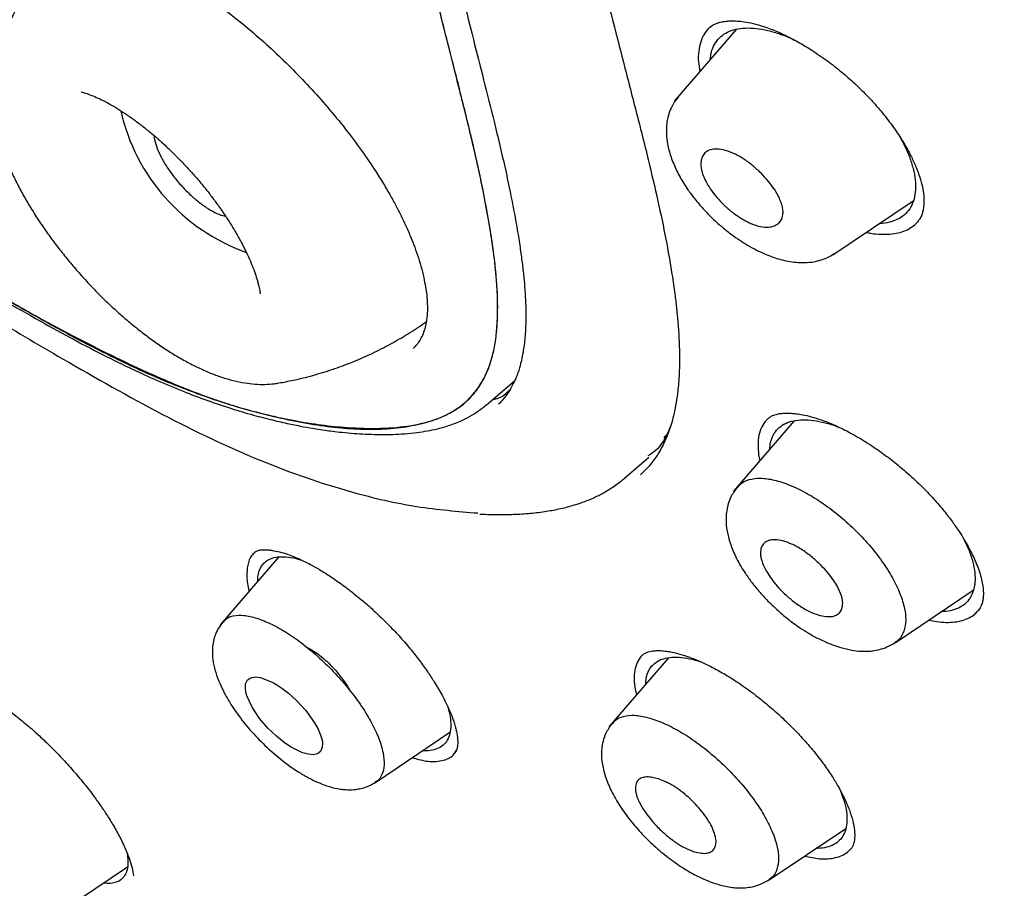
# Model space of a CAD drawing. Header units: millimetres. Extents: x 8 to 1894, y 12 to 2738.
# Tile 22 of 158: x 1404 to 1421, y 678 to 693. Entities that reach past the tile are written whole.
import ezdxf

# ---------------------------------------------------------------- set-up
doc = ezdxf.new("R2010")
doc.units = ezdxf.units.MM

msp = doc.modelspace()

# ---------------------------------------------------------------- linework, layer by layer
at = {"color": 7, "linetype": 'Continuous', "lineweight": 30}
for p, q in [((1416.57, 692.951), (1415.484, 691.692)), ((1416.124, 692.999), (1416.104, 692.985)), ((1405.031, 691.85), (1405.032, 691.849)), ((1418.273, 688.978), (1419.689, 689.93)), ((1408.185, 688.292), (1408.185, 688.292)), ((1412.163, 686.331), (1412.665, 686.759)), ((1412.16, 686.334), (1412.154, 686.328)), ((1417.592, 686.054), (1416.523, 684.815)), ((1415.294, 685.764), (1415.363, 685.828)), ((1414.604, 685.046), (1415.032, 685.418)), ((1414.883, 685.101), (1414.892, 685.109)), ((1408.51, 683.656), (1407.485, 682.467)), ((1419.37, 682.145), (1420.747, 683.07)), ((1415.377, 681.88), (1414.329, 680.665)), ((1410.217, 679.687), (1411.528, 680.568)), ((1418.394, 679.565), (1418.457, 679.401)), ((1417.148, 677.968), (1418.5, 678.876)), ((1404.545, 677.323), (1405.848, 678.199))]:
    msp.add_line(p, q, dxfattribs=at)
at = {"color": 7, "linetype": 'Continuous', "lineweight": 30, "flags": 128}
msp.add_lwpolyline([(1409.255, 680.506), (1409.267, 680.465), (1409.276, 680.427), (1409.281, 680.391), (1409.278, 680.299), (1409.248, 680.231), (1409.193, 680.189), (1409.118, 680.174), (1409.027, 680.182), (1408.959, 680.2), (1408.919, 680.214), (1408.884, 680.228), (1408.72, 680.312), (1408.605, 680.39), (1408.47, 680.498), (1408.322, 680.64), (1408.174, 680.814), (1408.042, 681.011), (1407.949, 681.212), (1407.937, 681.254), (1407.929, 681.293), (1407.923, 681.329), (1407.928, 681.422), (1407.961, 681.49), (1408.018, 681.53), (1408.096, 681.543), (1408.19, 681.531), (1408.407, 681.444), (1408.407, 681.444), (1408.407, 681.444), (1408.407, 681.444), (1408.407, 681.444), (1408.407, 681.444), (1408.407, 681.444), (1408.407, 681.444), (1408.408, 681.444), (1408.408, 681.444), (1408.409, 681.443), (1408.414, 681.441), (1408.428, 681.434), (1408.48, 681.404), (1408.566, 681.347), (1408.683, 681.258), (1408.827, 681.126), (1408.987, 680.951), (1409.142, 680.737), (1409.207, 680.621), (1409.255, 680.506)], dxfattribs=at)
at = {"color": 7, "linetype": 'Continuous', "lineweight": 30}
msp.add_arc((1409.1, 692.281), 3.458, 192.718, 250.408, dxfattribs=at)
for points, knots in [([(1449.656, 655.602), (1449.76, 656.288), (1449.967, 657.654), (1449.976, 659.934), (1449.835, 662.308), (1449.556, 664.767), (1449.136, 667.545), (1448.551, 670.657), (1447.793, 674.102), (1446.85, 678.01), (1445.729, 682.376), (1444.507, 687.175), (1443.22, 692.028), (1441.782, 696.992), (1440.387, 701.25), (1439.109, 704.752), (1438.033, 707.449), (1436.809, 710.223), (1435.393, 713.08), (1433.839, 715.852), (1432.152, 718.505), (1430.372, 720.994), (1428.409, 723.417), (1426.333, 725.725), (1424.204, 727.908), (1421.691, 730.314), (1418.793, 732.893), (1415.521, 735.591), (1412.258, 738.115), (1409.012, 740.481), (1405.792, 742.68), (1402.611, 744.709), (1399.475, 746.589), (1396.377, 748.377), (1393.291, 750.154), (1390.213, 751.859), (1387.16, 753.435), (1384.158, 754.832), (1381.231, 756.03), (1378.389, 757.03), (1375.649, 757.798), (1373.335, 758.231), (1371.435, 758.373), (1369.913, 758.299), (1368.539, 757.982), (1367.376, 757.363), (1366.478, 756.419), (1365.795, 755.133), (1365.344, 753.575), (1365.23, 752.322), (1365.175, 751.726)], [0, 0, 0, 0, 0.019898, 0.0396, 0.059164, 0.078621, 0.098012, 0.12334, 0.14858, 0.173729, 0.207869, 0.241962, 0.27621, 0.310623, 0.345208, 0.362607, 0.380133, 0.397809, 0.41567, 0.433753, 0.448994, 0.464409, 0.479834, 0.495068, 0.510119, 0.525027, 0.547187, 0.569186, 0.591085, 0.612946, 0.634793, 0.656563, 0.678191, 0.699624, 0.721056, 0.742684, 0.764455, 0.786298, 0.808164, 0.830061, 0.852059, 0.874219, 0.889128, 0.904179, 0.91941, 0.93484, 0.950247, 0.965498, 0.983576, 1, 1, 1, 1]), ([(1447.446, 655.562), (1447.532, 656.111), (1447.702, 657.207), (1447.751, 659.014), (1447.689, 660.902), (1447.521, 662.866), (1447.27, 664.884), (1446.891, 667.343), (1446.339, 670.266), (1445.587, 673.668), (1444.71, 677.281), (1443.725, 681.089), (1442.692, 685.068), (1441.629, 689.068), (1440.489, 693.121), (1439.223, 697.25), (1438.026, 700.769), (1436.96, 703.64), (1436.09, 705.827), (1435.132, 708.052), (1434.07, 710.316), (1432.883, 712.618), (1431.663, 714.756), (1430.435, 716.709), (1429.236, 718.464), (1427.941, 720.198), (1426.404, 722.081), (1424.618, 724.079), (1422.599, 726.166), (1420.398, 728.291), (1418.025, 730.44), (1415.49, 732.595), (1412.946, 734.641), (1410.401, 736.586), (1407.653, 738.589), (1404.71, 740.609), (1401.585, 742.611), (1398.489, 744.474), (1395.415, 746.251), (1392.352, 748.012), (1389.31, 749.691), (1386.308, 751.232), (1383.56, 752.501), (1381.069, 753.524), (1378.825, 754.342), (1376.646, 755.02), (1374.546, 755.538), (1372.658, 755.852), (1370.989, 755.961), (1369.543, 755.876), (1368.357, 755.592), (1367.425, 755.135), (1366.721, 754.554), (1366.152, 753.82), (1365.66, 752.859), (1365.282, 751.644), (1365.046, 750.164), (1364.955, 748.565), (1364.982, 746.877), (1365.106, 745.121), (1365.373, 742.711), (1365.858, 739.603), (1366.622, 735.764), (1367.518, 731.852), (1368.499, 727.899), (1369.512, 723.932), (1370.49, 720.172), (1371.477, 716.586), (1372.49, 713.168), (1373.61, 709.691), (1374.708, 706.585), (1375.745, 703.874), (1376.681, 701.576), (1377.705, 699.241), (1378.819, 696.869), (1379.662, 695.257), (1380.084, 694.45)], [0, 0, 0, 0, 0.011709, 0.0234, 0.035079, 0.046745, 0.058401, 0.070053, 0.08835, 0.106637, 0.124908, 0.145647, 0.166375, 0.187119, 0.207887, 0.228673, 0.249479, 0.259892, 0.270315, 0.28075, 0.291198, 0.301658, 0.31213, 0.319994, 0.327864, 0.335737, 0.343609, 0.354092, 0.364563, 0.37502, 0.38755, 0.400066, 0.41258, 0.425091, 0.437599, 0.45323, 0.468841, 0.484431, 0.499999, 0.515569, 0.531166, 0.546782, 0.562408, 0.574915, 0.587424, 0.599934, 0.612454, 0.624987, 0.635443, 0.645912, 0.656393, 0.664263, 0.672136, 0.680006, 0.687871, 0.698343, 0.708803, 0.71925, 0.729685, 0.740108, 0.750521, 0.771326, 0.792113, 0.81288, 0.833624, 0.854353, 0.875091, 0.892532, 0.909986, 0.927451, 0.944927, 0.955919, 0.966921, 0.977933, 0.988958, 1, 1, 1, 1]), ([(1395.484, 745.694), (1395.652, 745.597), (1395.974, 745.411), (1396.437, 745.143), (1396.858, 744.899), (1397.238, 744.678), (1397.575, 744.481), (1397.87, 744.309), (1398.126, 744.159), (1398.357, 744.023), (1398.774, 743.777), (1399.395, 743.409), (1400.438, 742.783), (1401.711, 742.005), (1403.156, 741.093), (1404.552, 740.183), (1405.899, 739.279), (1407.251, 738.346), (1408.538, 737.431), (1409.759, 736.541), (1410.913, 735.68), (1412.068, 734.798), (1413.227, 733.893), (1414.404, 732.953), (1415.339, 732.188), (1416.017, 731.622), (1416.417, 731.285), (1416.805, 730.956), (1417.198, 730.619), (1417.612, 730.261), (1418.042, 729.885), (1418.612, 729.381), (1419.309, 728.755), (1420.121, 728.009), (1420.942, 727.237), (1421.775, 726.437), (1422.625, 725.597), (1423.466, 724.741), (1424.297, 723.869), (1425.115, 722.981), (1425.919, 722.076), (1426.7, 721.163), (1427.453, 720.241), (1428.176, 719.317), (1428.875, 718.383), (1429.426, 717.612), (1429.847, 717.004), (1430.15, 716.557), (1430.454, 716.099), (1430.726, 715.68), (1430.955, 715.319), (1431.137, 715.029), (1431.296, 714.773), (1431.45, 714.52), (1431.616, 714.245), (1431.805, 713.928), (1432.012, 713.574), (1432.227, 713.201), (1432.439, 712.827), (1432.642, 712.463), (1432.888, 712.015), (1433.173, 711.484), (1433.495, 710.866), (1433.887, 710.094), (1434.34, 709.166), (1434.845, 708.086), (1435.379, 706.893), (1435.934, 705.591), (1436.502, 704.183), (1437.036, 702.79), (1437.616, 701.202), (1438.234, 699.422), (1438.881, 697.458), (1439.489, 695.515), (1440.064, 693.589), (1440.609, 691.681), (1441.131, 689.786), (1441.62, 687.955), (1442.083, 686.183), (1442.525, 684.469), (1442.964, 682.757), (1443.404, 681.047), (1443.842, 679.336), (1444.275, 677.615), (1444.666, 676.024), (1445.044, 674.434), (1445.397, 672.886), (1445.748, 671.259), (1446.064, 669.688), (1446.348, 668.146), (1446.599, 666.626), (1446.782, 665.338), (1446.913, 664.271), (1447.004, 663.417), (1447.079, 662.576), (1447.135, 661.748), (1447.172, 660.93), (1447.184, 660.303), (1447.185, 659.855), (1447.182, 659.583), (1447.177, 659.311), (1447.168, 659.038), (1447.156, 658.766), (1447.14, 658.499), (1447.121, 658.246), (1447.104, 658.044), (1447.089, 657.892), (1447.078, 657.783), (1447.066, 657.674), (1447.051, 657.552), (1447.032, 657.404), (1447.008, 657.23), (1446.978, 657.033), (1446.941, 656.813), (1446.895, 656.57), (1446.839, 656.303), (1446.794, 656.121), (1446.77, 656.025)], [0, 0, 0, 0, 0.005154, 0.009884, 0.014188, 0.018068, 0.021524, 0.024504, 0.027077, 0.029334, 0.031588, 0.039811, 0.048252, 0.063358, 0.078464, 0.091951, 0.105439, 0.118927, 0.132415, 0.14386, 0.155305, 0.166749, 0.178191, 0.189738, 0.201737, 0.205994, 0.20995, 0.213671, 0.217566, 0.221703, 0.226037, 0.230466, 0.2388, 0.247039, 0.255014, 0.263756, 0.272498, 0.281237, 0.289975, 0.298713, 0.307464, 0.316237, 0.32481, 0.333365, 0.341914, 0.350496, 0.354416, 0.358464, 0.362644, 0.366854, 0.369823, 0.372441, 0.374709, 0.376792, 0.379291, 0.38217, 0.385428, 0.388911, 0.392313, 0.395628, 0.398857, 0.404568, 0.410206, 0.415845, 0.425918, 0.435995, 0.446078, 0.459579, 0.47308, 0.48658, 0.50007, 0.519674, 0.539285, 0.558898, 0.57851, 0.598123, 0.617736, 0.637348, 0.655326, 0.673305, 0.691284, 0.709263, 0.72724, 0.745383, 0.763841, 0.777968, 0.796396, 0.813876, 0.831037, 0.848197, 0.865355, 0.882512, 0.892578, 0.902642, 0.912706, 0.922768, 0.932828, 0.943038, 0.946501, 0.950013, 0.953564, 0.957143, 0.960751, 0.964386, 0.967903, 0.971034, 0.972689, 0.974209, 0.975607, 0.977268, 0.979374, 0.981924, 0.984738, 0.98795, 0.991563, 0.995578, 1, 1, 1, 1]), ([(1398.359, 712.545), (1398.59, 712.412), (1399.036, 712.155), (1399.686, 711.777), (1400.291, 711.416), (1400.852, 711.07), (1401.364, 710.742), (1401.839, 710.428), (1402.291, 710.12), (1402.736, 709.807), (1403.295, 709.404), (1403.966, 708.9), (1404.751, 708.285), (1405.53, 707.647), (1406.307, 706.981), (1407.036, 706.327), (1407.716, 705.686), (1408.347, 705.059), (1408.918, 704.454), (1409.426, 703.881), (1409.871, 703.347), (1410.298, 702.798), (1410.705, 702.237), (1411.089, 701.666), (1411.449, 701.088), (1411.777, 700.513), (1412.05, 699.994), (1412.272, 699.542), (1412.449, 699.159), (1412.603, 698.807), (1412.738, 698.483), (1412.881, 698.127), (1413.037, 697.717), (1413.21, 697.236), (1413.384, 696.721), (1413.557, 696.179), (1413.723, 695.626), (1413.879, 695.076), (1414.025, 694.538), (1414.19, 693.911), (1414.373, 693.19), (1414.585, 692.363), (1414.806, 691.512), (1415.013, 690.695), (1415.191, 689.938), (1415.332, 689.266), (1415.418, 688.779), (1415.465, 688.462), (1415.487, 688.304), (1415.503, 688.173), (1415.515, 688.069), (1415.525, 687.974), (1415.536, 687.871), (1415.547, 687.74), (1415.558, 687.585), (1415.567, 687.408), (1415.572, 687.219), (1415.571, 687.03), (1415.564, 686.852), (1415.552, 686.688), (1415.534, 686.512), (1415.506, 686.33), (1415.468, 686.149), (1415.413, 685.947), (1415.331, 685.724), (1415.23, 685.53), (1415.139, 685.39), (1415.068, 685.296), (1414.986, 685.2), (1414.923, 685.14), (1414.892, 685.109)], [0, 0, 0, 0, 0.022355, 0.043136, 0.062356, 0.080038, 0.096158, 0.110535, 0.124468, 0.138245, 0.151873, 0.176291, 0.200335, 0.224344, 0.248475, 0.272642, 0.292736, 0.313074, 0.333771, 0.349556, 0.365455, 0.381485, 0.397657, 0.414015, 0.430596, 0.447222, 0.463474, 0.475549, 0.486795, 0.497221, 0.50683, 0.515871, 0.529396, 0.544137, 0.560105, 0.577312, 0.595151, 0.612798, 0.630244, 0.647483, 0.674163, 0.701394, 0.729669, 0.758958, 0.78376, 0.807223, 0.829357, 0.836121, 0.841961, 0.846861, 0.85082, 0.853709, 0.857656, 0.862733, 0.868946, 0.876017, 0.884084, 0.892125, 0.899774, 0.907026, 0.91388, 0.923844, 0.932826, 0.940849, 0.955512, 0.97012, 0.976102, 0.983162, 0.991363, 1, 1, 1, 1]), ([(1398.072, 710.068), (1398.28, 709.948), (1398.684, 709.716), (1399.272, 709.376), (1399.822, 709.052), (1400.333, 708.741), (1400.805, 708.442), (1401.231, 708.164), (1401.61, 707.909), (1401.944, 707.68), (1402.244, 707.468), (1402.524, 707.267), (1402.916, 706.981), (1403.429, 706.594), (1404.067, 706.093), (1404.712, 705.564), (1405.361, 705.01), (1405.972, 704.465), (1406.539, 703.929), (1407.063, 703.404), (1407.532, 702.899), (1407.947, 702.415), (1408.311, 701.958), (1408.66, 701.483), (1409.004, 700.976), (1409.327, 700.448), (1409.619, 699.915), (1409.87, 699.408), (1410.049, 699.012), (1410.171, 698.723), (1410.245, 698.542), (1410.306, 698.39), (1410.353, 698.268), (1410.393, 698.165), (1410.432, 698.061), (1410.487, 697.913), (1410.561, 697.706), (1410.657, 697.433), (1410.76, 697.125), (1410.884, 696.742), (1411.017, 696.306), (1411.192, 695.701), (1411.383, 694.998), (1411.581, 694.221), (1411.763, 693.483), (1411.94, 692.773), (1412.124, 692.052), (1412.281, 691.429), (1412.408, 690.903), (1412.505, 690.48), (1412.592, 690.071), (1412.667, 689.691), (1412.726, 689.351), (1412.772, 689.05), (1412.807, 688.781), (1412.834, 688.533), (1412.852, 688.298), (1412.864, 688.062), (1412.866, 687.814), (1412.854, 687.551), (1412.823, 687.284), (1412.78, 687.082), (1412.736, 686.933), (1412.697, 686.825), (1412.641, 686.701), (1412.563, 686.564), (1412.478, 686.443), (1412.41, 686.375), (1412.384, 686.349)], [0, 0, 0, 0, 0.0234066, 0.0452149, 0.0654304, 0.084068, 0.101169, 0.1167616, 0.1300636, 0.1419958, 0.1525519, 0.1622381, 0.1719741, 0.1943288, 0.2170092, 0.2400567, 0.2633167, 0.2867403, 0.306314, 0.3258602, 0.3456854, 0.3609253, 0.376512, 0.3924429, 0.4087115, 0.427087, 0.4448024, 0.4618184, 0.4781392, 0.4852241, 0.4915681, 0.4968515, 0.5010739, 0.5042496, 0.5076203, 0.5119932, 0.5197723, 0.529507, 0.5410171, 0.5527297, 0.5708346, 0.5885731, 0.6193257, 0.6494335, 0.676456, 0.7035801, 0.7309793, 0.7593105, 0.7758457, 0.7926946, 0.8095191, 0.8250191, 0.8390741, 0.8516917, 0.8630168, 0.8738033, 0.8841589, 0.8946024, 0.9064295, 0.9196868, 0.9339139, 0.9488316, 0.9542796, 0.9612978, 0.9699914, 0.9803563, 0.9923895, 1, 1, 1, 1]), ([(1403.45, 688.345), (1403.748, 688.173), (1404.345, 687.831), (1405.238, 687.348), (1406.116, 686.919), (1406.973, 686.563), (1407.872, 686.262), (1408.797, 686.04), (1409.627, 685.932), (1410.31, 685.913), (1410.856, 685.961), (1411.306, 686.076), (1411.655, 686.255), (1411.914, 686.479), (1412.117, 686.759), (1412.275, 687.133), (1412.363, 687.617), (1412.376, 688.208), (1412.316, 688.948), (1412.173, 689.843), (1411.946, 690.894), (1411.678, 691.975), (1411.385, 693.114), (1411.095, 694.301), (1410.773, 695.552), (1410.452, 696.66), (1410.135, 697.617), (1409.844, 698.411), (1409.502, 699.222), (1409.126, 699.984), (1408.719, 700.688), (1408.298, 701.325), (1407.83, 701.955), (1407.261, 702.634), (1406.588, 703.344), (1405.825, 704.077), (1404.915, 704.887), (1403.864, 705.761), (1402.678, 706.673), (1401.499, 707.51), (1400.331, 708.268), (1399.179, 708.952), (1398.423, 709.386), (1398.045, 709.603)], [0, 0, 0, 0, 0.024906, 0.049746, 0.074517, 0.09932, 0.124308, 0.155638, 0.186893, 0.207788, 0.228681, 0.249507, 0.265131, 0.28078, 0.296418, 0.312016, 0.332817, 0.353692, 0.374499, 0.405554, 0.436697, 0.467924, 0.499157, 0.534095, 0.569015, 0.603947, 0.624587, 0.645281, 0.665923, 0.686483, 0.702101, 0.717782, 0.733483, 0.74919, 0.770118, 0.791068, 0.812016, 0.843428, 0.874758, 0.905892, 0.937096, 0.968517, 1, 1, 1, 1]), ([(1403.45, 688.345), (1403.7, 688.202), (1404.186, 687.925), (1404.892, 687.547), (1405.552, 687.212), (1406.143, 686.932), (1406.669, 686.703), (1407.022, 686.563), (1407.24, 686.482), (1407.337, 686.447), (1407.433, 686.414), (1407.526, 686.383), (1407.618, 686.353), (1407.707, 686.325), (1407.955, 686.251), (1408.349, 686.145), (1408.875, 686.03), (1409.369, 685.952), (1409.766, 685.915), (1410.077, 685.905), (1410.314, 685.908), (1410.54, 685.923), (1410.755, 685.95), (1410.959, 685.989), (1411.152, 686.039), (1411.352, 686.107), (1411.553, 686.2), (1411.745, 686.328), (1411.889, 686.462), (1411.996, 686.59), (1412.074, 686.704), (1412.142, 686.828), (1412.201, 686.96), (1412.262, 687.134), (1412.316, 687.359), (1412.355, 687.647), (1412.367, 687.893), (1412.368, 688.081), (1412.366, 688.2), (1412.361, 688.322), (1412.354, 688.449), (1412.344, 688.579), (1412.332, 688.712), (1412.305, 688.968), (1412.249, 689.365), (1412.155, 689.9), (1412.075, 690.289), (1412.027, 690.512), (1412.013, 690.575), (1411.999, 690.638), (1411.984, 690.703), (1411.969, 690.767), (1411.954, 690.833), (1411.929, 690.941), (1411.89, 691.106), (1411.833, 691.341), (1411.765, 691.613), (1411.687, 691.923), (1411.599, 692.272), (1411.502, 692.659), (1411.389, 693.109), (1411.267, 693.594), (1411.143, 694.091), (1411.026, 694.549), (1410.919, 694.968), (1410.819, 695.348), (1410.74, 695.643), (1410.677, 695.87), (1410.625, 696.056), (1410.565, 696.261), (1410.498, 696.485), (1410.436, 696.686), (1410.381, 696.863), (1410.333, 697.012), (1410.285, 697.16), (1410.236, 697.307), (1410.187, 697.453), (1410.096, 697.716), (1409.961, 698.092), (1409.772, 698.576), (1409.613, 698.952), (1409.491, 699.224), (1409.411, 699.396), (1409.329, 699.566), (1409.247, 699.732), (1409.163, 699.894), (1409.029, 700.147), (1408.835, 700.49), (1408.568, 700.922), (1408.329, 701.276), (1408.129, 701.554), (1407.974, 701.76), (1407.815, 701.965), (1407.652, 702.167), (1407.483, 702.367), (1407.217, 702.672), (1406.841, 703.08), (1406.34, 703.589), (1405.807, 704.099), (1405.217, 704.632), (1404.568, 705.187), (1403.887, 705.739), (1403.402, 706.116), (1403.124, 706.328), (1403.035, 706.395), (1402.946, 706.462), (1402.856, 706.529), (1402.766, 706.597), (1402.524, 706.776), (1402.117, 707.069), (1401.533, 707.468), (1400.908, 707.876), (1400.245, 708.294), (1399.544, 708.723), (1398.804, 709.163), (1398.303, 709.454), (1398.045, 709.603)], [0, 0, 0, 0, 0.0208968, 0.0406141, 0.0591687, 0.0765811, 0.0909791, 0.1045327, 0.1074621, 0.1103504, 0.1131982, 0.1160056, 0.1187732, 0.1215012, 0.1241902, 0.1415288, 0.1583028, 0.1745493, 0.1903099, 0.1991159, 0.2077873, 0.2163338, 0.2247655, 0.2330929, 0.2413271, 0.2494795, 0.2600224, 0.2704505, 0.2808131, 0.287021, 0.2932342, 0.2994638, 0.3057205, 0.312015, 0.3225202, 0.3335199, 0.3450519, 0.3490611, 0.3531355, 0.3572762, 0.3614841, 0.3657602, 0.3701054, 0.3745206, 0.3904247, 0.4074967, 0.4235013, 0.4253556, 0.4272216, 0.4290993, 0.4309887, 0.4328899, 0.4348029, 0.4367276, 0.4424435, 0.4492288, 0.4570833, 0.4660067, 0.4759988, 0.4870593, 0.4991876, 0.5143744, 0.5284055, 0.5412818, 0.5530041, 0.5635735, 0.5729908, 0.5774992, 0.5822795, 0.5882593, 0.5943043, 0.6004635, 0.6045108, 0.6085074, 0.6124537, 0.6163499, 0.6201963, 0.623993, 0.6371821, 0.6496479, 0.6614118, 0.6658471, 0.6701797, 0.6744115, 0.6785445, 0.6825809, 0.6865231, 0.6973143, 0.7078883, 0.7183054, 0.7234759, 0.7286311, 0.7337792, 0.7389284, 0.7440869, 0.749263, 0.7628069, 0.7768419, 0.7914402, 0.8066663, 0.8245337, 0.8433287, 0.8606832, 0.8630144, 0.8653595, 0.8677184, 0.8700912, 0.872478, 0.8748788, 0.8892624, 0.9047666, 0.9214228, 0.939256, 0.9582863, 0.9785299, 1, 1, 1, 1]), ([(1404.693, 694.578), (1404.64, 694.512), (1404.515, 694.359), (1404.336, 694.106), (1404.154, 693.822), (1403.989, 693.53), (1403.84, 693.233), (1403.708, 692.931), (1403.597, 692.64), (1403.537, 692.447), (1403.51, 692.359)], [0, 0, 0, 0, 0.100073, 0.233833, 0.366827, 0.499023, 0.630381, 0.760853, 0.89038, 1, 1, 1, 1]), ([(1404.123, 694.402), (1404.156, 694.426), (1404.215, 694.471), (1404.313, 694.515), (1404.402, 694.543), (1404.483, 694.561), (1404.596, 694.578), (1404.759, 694.586), (1404.982, 694.566), (1405.221, 694.52), (1405.461, 694.454), (1405.702, 694.37), (1405.93, 694.277), (1406.176, 694.164), (1406.463, 694.017), (1406.811, 693.815), (1407.193, 693.568), (1407.586, 693.282), (1407.969, 692.975), (1408.335, 692.654), (1408.684, 692.323), (1409.018, 691.979), (1409.34, 691.621), (1409.649, 691.248), (1409.937, 690.869), (1410.166, 690.537), (1410.339, 690.263), (1410.465, 690.048), (1410.573, 689.851), (1410.667, 689.667), (1410.756, 689.48), (1410.836, 689.296), (1410.91, 689.107), (1410.975, 688.92), (1411.032, 688.725), (1411.081, 688.519), (1411.114, 688.324), (1411.129, 688.151), (1411.131, 688.018), (1411.126, 687.909), (1411.113, 687.808), (1411.091, 687.698), (1411.054, 687.583), (1411.003, 687.48), (1410.945, 687.395), (1410.902, 687.351), (1410.88, 687.329)], [0, 0, 0, 0, 0.025367, 0.046645, 0.063827, 0.076918, 0.088368, 0.117114, 0.146529, 0.171359, 0.197172, 0.221176, 0.2425, 0.261876, 0.288603, 0.318781, 0.352208, 0.385743, 0.418247, 0.449752, 0.480277, 0.510664, 0.541553, 0.572943, 0.604838, 0.636086, 0.655389, 0.673387, 0.6901, 0.705543, 0.720894, 0.739274, 0.755148, 0.772804, 0.792238, 0.812266, 0.835784, 0.855538, 0.872441, 0.885962, 0.900161, 0.917278, 0.937269, 0.958232, 0.979135, 1, 1, 1, 1]), ([(1416.102, 692.986), (1416.122, 693.002), (1416.158, 693.029), (1416.216, 693.055), (1416.266, 693.071), (1416.306, 693.081), (1416.347, 693.089), (1416.398, 693.096), (1416.468, 693.101), (1416.561, 693.101), (1416.681, 693.091), (1416.831, 693.066), (1416.947, 693.033), (1417.009, 693.016)], [0, 0, 0, 0, 0.1274691, 0.230229, 0.3080113, 0.3604308, 0.4037918, 0.4583656, 0.5305845, 0.6206506, 0.7287809, 0.8551766, 1, 1, 1, 1]), ([(1416.111, 692.993), (1416.109, 692.991), (1416.065, 692.959), (1416.006, 692.874), (1415.938, 692.735), (1415.905, 692.569), (1415.898, 692.394), (1415.919, 692.266), (1415.929, 692.208)], [0, 0, 0, 0, 0.0128424, 0.2159747, 0.4181093, 0.6223727, 0.8273679, 1, 1, 1, 1]), ([(1416.111, 692.419), (1416.117, 692.463), (1416.129, 692.562), (1416.184, 692.69), (1416.268, 692.804), (1416.381, 692.89), (1416.521, 692.948), (1416.685, 692.977), (1416.871, 692.976), (1417.073, 692.948), (1417.29, 692.889), (1417.468, 692.826), (1417.574, 692.773), (1417.603, 692.759)], [0, 0, 0, 0, 0.079827, 0.177847, 0.276615, 0.374401, 0.47221, 0.570889, 0.66896, 0.768343, 0.866024, 0.963684, 1, 1, 1, 1]), ([(1417.009, 693.016), (1417.084, 692.991), (1417.231, 692.942), (1417.458, 692.838), (1417.682, 692.72), (1417.921, 692.575), (1418.171, 692.403), (1418.425, 692.205), (1418.654, 692.004), (1418.858, 691.805), (1419.036, 691.611), (1419.214, 691.397), (1419.385, 691.166), (1419.538, 690.926), (1419.655, 690.712), (1419.743, 690.52), (1419.808, 690.343), (1419.853, 690.176), (1419.876, 690.02), (1419.878, 689.913), (1419.874, 689.846), (1419.869, 689.805), (1419.86, 689.756), (1419.844, 689.696), (1419.815, 689.625), (1419.781, 689.581), (1419.763, 689.557)], [0, 0, 0, 0, 0.049034, 0.096441, 0.142205, 0.186264, 0.242225, 0.294909, 0.344251, 0.390274, 0.433071, 0.473333, 0.529682, 0.581162, 0.627732, 0.669469, 0.710541, 0.753127, 0.797155, 0.840701, 0.854821, 0.868742, 0.887391, 0.915581, 0.953161, 1, 1, 1, 1]), ([(1403.507, 692.351), (1403.494, 692.304), (1403.467, 692.203), (1403.446, 692.041), (1403.436, 691.865), (1403.443, 691.678), (1403.467, 691.482), (1403.506, 691.276), (1403.562, 691.065), (1403.632, 690.849), (1403.716, 690.632), (1403.813, 690.414), (1403.921, 690.195), (1404.04, 689.977), (1404.17, 689.759), (1404.309, 689.544), (1404.457, 689.33), (1404.614, 689.119), (1404.778, 688.912), (1404.949, 688.71), (1405.126, 688.512), (1405.308, 688.321), (1405.496, 688.136), (1405.687, 687.959), (1405.882, 687.79), (1406.08, 687.63), (1406.279, 687.48), (1406.481, 687.34), (1406.684, 687.212), (1406.887, 687.095), (1407.092, 686.99), (1407.297, 686.899), (1407.503, 686.823), (1407.709, 686.763), (1407.906, 686.722), (1408.092, 686.7), (1408.265, 686.695), (1408.404, 686.703), (1408.484, 686.718), (1408.51, 686.723)], [0, 0, 0, 0, 0.021384, 0.045728, 0.071259, 0.098029, 0.125898, 0.154536, 0.183532, 0.212486, 0.241223, 0.269694, 0.297903, 0.325879, 0.353659, 0.38128, 0.408775, 0.436175, 0.46351, 0.490804, 0.518082, 0.545366, 0.572675, 0.600032, 0.627465, 0.655001, 0.682674, 0.710518, 0.738575, 0.76689, 0.795507, 0.824464, 0.853772, 0.883372, 0.91301, 0.939248, 0.964347, 0.988274, 1, 1, 1, 1]), ([(1405.028, 691.85), (1405.047, 691.845), (1405.094, 691.833), (1405.185, 691.801), (1405.297, 691.755), (1405.42, 691.697), (1405.553, 691.626), (1405.694, 691.542), (1405.842, 691.445), (1405.995, 691.337), (1406.151, 691.217), (1406.31, 691.087), (1406.469, 690.946), (1406.627, 690.797), (1406.784, 690.64), (1406.936, 690.477), (1407.085, 690.309), (1407.227, 690.136), (1407.363, 689.962), (1407.49, 689.786), (1407.609, 689.61), (1407.718, 689.436), (1407.817, 689.266), (1407.904, 689.101), (1407.98, 688.942), (1408.044, 688.792), (1408.096, 688.652), (1408.127, 688.554), (1408.141, 688.504), (1408.144, 688.493)], [0, 0, 0, 0, 0.023353, 0.058386, 0.094137, 0.1306, 0.167728, 0.205455, 0.243707, 0.282407, 0.321484, 0.360869, 0.400501, 0.440325, 0.48029, 0.520348, 0.560454, 0.600566, 0.640626, 0.680593, 0.720419, 0.760056, 0.79945, 0.838543, 0.877269, 0.91556, 0.953342, 0.990544, 1, 1, 1, 1]), ([(1415.552, 691.767), (1415.519, 691.723), (1415.456, 691.642), (1415.395, 691.505), (1415.359, 691.38), (1415.342, 691.265), (1415.338, 691.169), (1415.341, 691.091), (1415.351, 690.981), (1415.383, 690.812), (1415.461, 690.584), (1415.575, 690.35), (1415.704, 690.144), (1415.843, 689.958), (1415.993, 689.782), (1416.158, 689.614), (1416.325, 689.465), (1416.48, 689.341), (1416.628, 689.237), (1416.777, 689.144), (1416.922, 689.065), (1417.063, 688.999), (1417.193, 688.948), (1417.321, 688.906), (1417.455, 688.872), (1417.59, 688.849), (1417.743, 688.839), (1417.892, 688.848), (1418.039, 688.878), (1418.175, 688.925), (1418.258, 688.976), (1418.302, 689.002)], [0, 0, 0, 0, 0.039565, 0.0740173, 0.1031804, 0.126997, 0.1504714, 0.1651931, 0.1786529, 0.2259739, 0.2808046, 0.333153, 0.3835685, 0.4213804, 0.4637984, 0.5108749, 0.5490511, 0.5856312, 0.619034, 0.6493617, 0.6850896, 0.7154224, 0.7425414, 0.7705595, 0.7996501, 0.8305286, 0.8606137, 0.8987945, 0.9288405, 0.9625912, 1, 1, 1, 1]), ([(1406.316, 691.08), (1406.316, 691.066), (1406.319, 691.012), (1406.354, 690.894), (1406.421, 690.732), (1406.517, 690.561), (1406.634, 690.39), (1406.77, 690.222), (1406.92, 690.066), (1407.077, 689.927), (1407.235, 689.811), (1407.387, 689.723), (1407.502, 689.673), (1407.558, 689.663), (1407.574, 689.661)], [0, 0, 0, 0, 0.029852, 0.123262, 0.217, 0.311074, 0.40431, 0.497362, 0.591532, 0.685568, 0.778798, 0.871864, 0.965834, 1, 1, 1, 1]), ([(1419.444, 691.067), (1419.471, 691.02), (1419.542, 690.898), (1419.626, 690.705), (1419.667, 690.567), (1419.688, 690.498)], [0, 0, 0, 0, 0.23921, 0.62138, 1, 1, 1, 1]), ([(1417.379, 689.848), (1417.385, 689.819), (1417.397, 689.76), (1417.392, 689.644), (1417.342, 689.547), (1417.245, 689.485), (1417.138, 689.461), (1416.999, 689.471), (1416.861, 689.515), (1416.746, 689.57), (1416.636, 689.633), (1416.504, 689.725), (1416.358, 689.851), (1416.196, 690.021), (1416.047, 690.232), (1415.967, 690.42), (1415.946, 690.545), (1415.947, 690.63), (1415.969, 690.71), (1416.015, 690.78), (1416.091, 690.828), (1416.201, 690.848), (1416.342, 690.833), (1416.508, 690.779), (1416.681, 690.686), (1416.844, 690.569), (1416.988, 690.44), (1417.148, 690.27), (1417.301, 690.063), (1417.355, 689.916), (1417.379, 689.848)], [0, 0, 0, 0, 0.022225, 0.046961, 0.103804, 0.136215, 0.171406, 0.209206, 0.249443, 0.268382, 0.286794, 0.322516, 0.356447, 0.38862, 0.447742, 0.50019, 0.522757, 0.54775, 0.575345, 0.605355, 0.638028, 0.673061, 0.710784, 0.751034, 0.789261, 0.825379, 0.859663, 0.891785, 0.94996, 1, 1, 1, 1]), ([(1399.783, 690.501), (1400.094, 690.246), (1400.854, 689.625), (1402.061, 688.764), (1403.385, 687.916), (1404.262, 687.405), (1404.701, 687.149)], [0, 0, 0, 0, 0.188601, 0.45977, 0.729862, 1, 1, 1, 1]), ([(1419.688, 690.498), (1419.702, 690.432), (1419.731, 690.299), (1419.734, 690.119), (1419.707, 689.958), (1419.651, 689.819), (1419.564, 689.705), (1419.45, 689.617), (1419.309, 689.56), (1419.191, 689.533), (1419.114, 689.534), (1419.1, 689.534)], [0, 0, 0, 0, 0.1213063, 0.2425197, 0.3658366, 0.4881118, 0.6089386, 0.7304454, 0.8511754, 0.9719991, 1, 1, 1, 1]), ([(1418.863, 689.375), (1418.89, 689.369), (1418.979, 689.35), (1419.118, 689.339), (1419.279, 689.341), (1419.425, 689.363), (1419.555, 689.405), (1419.667, 689.468), (1419.74, 689.526), (1419.769, 689.567), (1419.775, 689.575)], [0, 0, 0, 0, 0.067077, 0.217291, 0.367367, 0.517166, 0.666611, 0.815752, 0.964926, 1, 1, 1, 1]), ([(1408.144, 688.493), (1408.149, 688.472), (1408.164, 688.413), (1408.178, 688.344), (1408.183, 688.303), (1408.185, 688.292)], [0, 0, 0, 0, 0.287507, 0.796949, 1, 1, 1, 1]), ([(1403.5, 688.275), (1403.716, 688.151), (1404.137, 687.908), (1404.751, 687.567), (1405.328, 687.261), (1405.865, 686.995), (1406.361, 686.768), (1406.816, 686.578), (1407.253, 686.413), (1407.666, 686.273), (1408.051, 686.159), (1408.389, 686.071), (1408.684, 686.004), (1408.939, 685.953), (1409.148, 685.917), (1409.318, 685.891), (1409.47, 685.871), (1409.642, 685.851), (1409.834, 685.834), (1410.044, 685.821), (1410.256, 685.814), (1410.468, 685.814), (1410.682, 685.823), (1410.886, 685.841), (1411.082, 685.868), (1411.266, 685.904), (1411.424, 685.945), (1411.564, 685.991), (1411.693, 686.04), (1411.839, 686.109), (1412.001, 686.203), (1412.105, 686.286), (1412.161, 686.33)], [0, 0, 0, 0, 0.0649208, 0.12633, 0.184197, 0.2385408, 0.289371, 0.3367369, 0.3806869, 0.4276745, 0.4700081, 0.5074282, 0.5406421, 0.5699345, 0.5953288, 0.6136574, 0.629734, 0.6495903, 0.6750396, 0.6989871, 0.7264364, 0.7540647, 0.7795372, 0.8088102, 0.8345424, 0.8585899, 0.8849033, 0.9026777, 0.9220431, 0.944659, 0.9706426, 1, 1, 1, 1]), ([(1408.512, 686.722), (1408.597, 686.737), (1408.798, 686.774), (1409.113, 686.853), (1409.456, 686.957), (1409.791, 687.081), (1410.118, 687.222), (1410.435, 687.381), (1410.742, 687.556), (1410.967, 687.698), (1411.086, 687.785), (1411.11, 687.803)], [0, 0, 0, 0, 0.090804, 0.21731, 0.343728, 0.4696441, 0.5950243, 0.7198524, 0.8441171, 0.9678101, 1, 1, 1, 1]), ([(1404.701, 687.149), (1405.287, 686.814), (1406.459, 686.145), (1408.183, 685.324), (1409.676, 684.811), (1410.958, 684.517), (1411.665, 684.461), (1412.018, 684.432)], [0, 0, 0, 0, 0.22246, 0.444435, 0.666621, 0.833254, 1, 1, 1, 1]), ([(1412.284, 686.434), (1412.303, 686.437), (1412.438, 686.46), (1412.525, 686.545), (1412.6, 686.619)], [0, 0, 0, 0, 0.137877, 1, 1, 1, 1]), ([(1417.127, 686.093), (1417.153, 686.113), (1417.201, 686.148), (1417.287, 686.175), (1417.36, 686.186), (1417.413, 686.19), (1417.451, 686.191), (1417.491, 686.191), (1417.549, 686.188), (1417.632, 686.181), (1417.749, 686.162), (1417.898, 686.128), (1418.081, 686.071), (1418.301, 685.986), (1418.464, 685.903), (1418.551, 685.86)], [0, 0, 0, 0, 0.131364, 0.236139, 0.314144, 0.354824, 0.380591, 0.407217, 0.441553, 0.499434, 0.571278, 0.657212, 0.757307, 0.871566, 1, 1, 1, 1]), ([(1417.144, 686.11), (1417.113, 686.078), (1417.048, 686.012), (1416.987, 685.881), (1416.953, 685.727), (1416.954, 685.549), (1416.966, 685.423), (1416.987, 685.353), (1416.987, 685.353)], [0, 0, 0, 0, 0.189906, 0.393734, 0.595312, 0.797809, 0.999649, 1, 1, 1, 1]), ([(1417.16, 685.553), (1417.164, 685.595), (1417.172, 685.688), (1417.22, 685.81), (1417.298, 685.918), (1417.406, 685.999), (1417.541, 686.052), (1417.701, 686.076), (1417.882, 686.072), (1418.082, 686.038), (1418.251, 685.994), (1418.356, 685.952), (1418.386, 685.94)], [0, 0, 0, 0, 0.085576, 0.194281, 0.303808, 0.412189, 0.520638, 0.630015, 0.738771, 0.848938, 0.957228, 1, 1, 1, 1]), ([(1415.402, 685.933), (1415.331, 685.777), (1415.238, 685.572), (1415.058, 685.464), (1415.016, 685.438)], [0, 0, 0, 0, 0.765718, 1, 1, 1, 1]), ([(1418.551, 685.86), (1418.643, 685.808), (1418.824, 685.708), (1419.087, 685.531), (1419.332, 685.348), (1419.579, 685.144), (1419.818, 684.923), (1420.042, 684.691), (1420.226, 684.476), (1420.375, 684.283), (1420.492, 684.114), (1420.583, 683.969), (1420.651, 683.85), (1420.702, 683.755), (1420.748, 683.66), (1420.796, 683.553), (1420.846, 683.425), (1420.886, 683.293), (1420.908, 683.191), (1420.918, 683.12), (1420.922, 683.076), (1420.924, 683.03), (1420.924, 682.98), (1420.92, 682.918), (1420.906, 682.849), (1420.88, 682.775), (1420.848, 682.732), (1420.831, 682.709)], [0, 0, 0, 0, 0.063491, 0.123722, 0.180611, 0.23407, 0.299897, 0.359515, 0.413027, 0.460636, 0.50237, 0.538198, 0.568095, 0.592056, 0.611139, 0.642414, 0.678583, 0.719552, 0.759247, 0.776876, 0.793039, 0.808268, 0.829816, 0.85989, 0.898349, 0.945073, 1, 1, 1, 1]), ([(1412.053, 684.413), (1412.059, 684.413), (1412.17, 684.406), (1412.381, 684.403), (1412.687, 684.407), (1412.98, 684.428), (1413.254, 684.464), (1413.509, 684.514), (1413.722, 684.572), (1413.905, 684.635), (1414.068, 684.701), (1414.242, 684.79), (1414.429, 684.904), (1414.549, 685.001), (1414.612, 685.053)], [0, 0, 0, 0, 0.005616, 0.108836, 0.213949, 0.318848, 0.419627, 0.512245, 0.606347, 0.669713, 0.737431, 0.814703, 0.902232, 1, 1, 1, 1]), ([(1416.599, 684.884), (1416.612, 684.902), (1416.657, 684.968), (1416.79, 685.026), (1416.991, 685.055), (1417.238, 685.02), (1417.512, 684.93), (1417.806, 684.789), (1418.107, 684.603), (1418.404, 684.375), (1418.687, 684.116), (1418.946, 683.836), (1419.171, 683.543), (1419.35, 683.252), (1419.477, 682.971), (1419.55, 682.713), (1419.565, 682.486), (1419.514, 682.305), (1419.445, 682.194), (1419.378, 682.161), (1419.364, 682.154)], [0, 0, 0, 0, 0.023755, 0.084108, 0.144097, 0.204076, 0.264416, 0.324693, 0.384463, 0.444067, 0.504086, 0.564245, 0.624342, 0.684442, 0.74459, 0.804686, 0.864638, 0.924577, 0.984611, 1, 1, 1, 1]), ([(1416.594, 684.891), (1416.554, 684.839), (1416.482, 684.742), (1416.423, 684.584), (1416.396, 684.448), (1416.386, 684.294), (1416.403, 684.115), (1416.45, 683.932), (1416.505, 683.786), (1416.561, 683.659), (1416.632, 683.524), (1416.723, 683.376), (1416.833, 683.22), (1416.97, 683.051), (1417.138, 682.869), (1417.323, 682.694), (1417.51, 682.54), (1417.678, 682.419), (1417.841, 682.314), (1418.015, 682.218), (1418.21, 682.129), (1418.41, 682.059), (1418.595, 682.015), (1418.731, 681.998), (1418.825, 681.995), (1418.898, 681.996), (1418.989, 682.004), (1419.103, 682.027), (1419.238, 682.071), (1419.322, 682.121), (1419.368, 682.148)], [0, 0, 0, 0, 0.046146, 0.08441, 0.114493, 0.139421, 0.190286, 0.237263, 0.26433, 0.291628, 0.327116, 0.359223, 0.39599, 0.437568, 0.48047, 0.531498, 0.575462, 0.6125, 0.64637, 0.68433, 0.726829, 0.773792, 0.817005, 0.852623, 0.867531, 0.881901, 0.901812, 0.928077, 0.960802, 1, 1, 1, 1]), ([(1418.424, 682.975), (1418.43, 682.953), (1418.441, 682.909), (1418.447, 682.848), (1418.443, 682.78), (1418.421, 682.71), (1418.371, 682.649), (1418.293, 682.611), (1418.185, 682.601), (1418.053, 682.621), (1417.92, 682.667), (1417.804, 682.725), (1417.683, 682.797), (1417.54, 682.9), (1417.389, 683.036), (1417.264, 683.172), (1417.168, 683.298), (1417.078, 683.44), (1417.025, 683.561), (1417.002, 683.659), (1416.997, 683.721), (1417.001, 683.789), (1417.023, 683.858), (1417.074, 683.919), (1417.152, 683.956), (1417.259, 683.965), (1417.391, 683.944), (1417.523, 683.898), (1417.641, 683.839), (1417.766, 683.762), (1417.911, 683.653), (1418.063, 683.513), (1418.187, 683.378), (1418.282, 683.253), (1418.37, 683.117), (1418.404, 683.029), (1418.424, 682.975)], [0, 0, 0, 0, 0.0172932, 0.0352375, 0.0537956, 0.082771, 0.11331, 0.1453481, 0.1788701, 0.2140544, 0.2506743, 0.2719415, 0.2923863, 0.331174, 0.3669999, 0.3996653, 0.4295774, 0.4563794, 0.501051, 0.5185261, 0.5366335, 0.5552412, 0.5844803, 0.6149247, 0.6469361, 0.6802617, 0.7150378, 0.7512841, 0.773243, 0.7945428, 0.8341182, 0.8704506, 0.9033278, 0.9326757, 0.9586888, 1, 1, 1, 1]), ([(1420.568, 683.991), (1420.597, 683.933), (1420.663, 683.804), (1420.702, 683.684), (1420.724, 683.617)], [0, 0, 0, 0, 0.445807, 1, 1, 1, 1]), ([(1408.096, 683.741), (1408.074, 683.722), (1408.008, 683.667), (1407.957, 683.519), (1407.945, 683.31), (1407.96, 683.15), (1407.992, 683.057), (1407.993, 683.056)], [0, 0, 0, 0, 0.150749, 0.435844, 0.720818, 0.9967, 1, 1, 1, 1]), ([(1408.084, 683.737), (1408.1, 683.748), (1408.128, 683.768), (1408.185, 683.781), (1408.238, 683.785), (1408.284, 683.785), (1408.323, 683.783), (1408.361, 683.779), (1408.425, 683.77), (1408.523, 683.75), (1408.655, 683.71), (1408.767, 683.667), (1408.864, 683.626), (1408.958, 683.582), (1409.082, 683.519), (1409.24, 683.43), (1409.421, 683.317), (1409.62, 683.179), (1409.831, 683.018), (1410.042, 682.843), (1410.245, 682.66), (1410.437, 682.473), (1410.633, 682.268), (1410.758, 682.122), (1410.822, 682.047)], [0, 0, 0, 0, 0.071081, 0.128739, 0.172751, 0.196568, 0.215016, 0.233638, 0.252561, 0.3044, 0.35443, 0.397392, 0.420159, 0.448705, 0.486118, 0.532479, 0.587946, 0.641255, 0.700693, 0.766222, 0.819397, 0.876041, 0.936205, 1, 1, 1, 1]), ([(1408.143, 683.23), (1408.143, 683.264), (1408.145, 683.348), (1408.181, 683.455), (1408.244, 683.551), (1408.336, 683.619), (1408.454, 683.658), (1408.597, 683.666), (1408.749, 683.65), (1408.86, 683.618), (1408.91, 683.604)], [0, 0, 0, 0, 0.093501, 0.22638, 0.360249, 0.492717, 0.625293, 0.758987, 0.891896, 1, 1, 1, 1]), ([(1420.724, 683.617), (1420.74, 683.552), (1420.773, 683.423), (1420.782, 683.249), (1420.762, 683.093), (1420.711, 682.959), (1420.631, 682.851), (1420.522, 682.768), (1420.385, 682.716), (1420.271, 682.693), (1420.199, 682.695), (1420.188, 682.695)], [0, 0, 0, 0, 0.121911, 0.243659, 0.367446, 0.490333, 0.611688, 0.733655, 0.855071, 0.97753, 1, 1, 1, 1]), ([(1419.963, 682.544), (1420.011, 682.535), (1420.118, 682.513), (1420.271, 682.502), (1420.422, 682.508), (1420.557, 682.535), (1420.674, 682.583), (1420.767, 682.641), (1420.811, 682.691), (1420.83, 682.712)], [0, 0, 0, 0, 0.124004, 0.277209, 0.430234, 0.58311, 0.736001, 0.889038, 1, 1, 1, 1]), ([(1407.533, 682.505), (1407.544, 682.521), (1407.584, 682.58), (1407.705, 682.626), (1407.891, 682.638), (1408.123, 682.586), (1408.382, 682.479), (1408.661, 682.323), (1408.949, 682.121), (1409.235, 681.879), (1409.508, 681.609), (1409.76, 681.32), (1409.979, 681.024), (1410.154, 680.732), (1410.282, 680.455), (1410.357, 680.204), (1410.378, 679.987), (1410.335, 679.82), (1410.277, 679.722), (1410.22, 679.697), (1410.212, 679.694)], [0, 0, 0, 0, 0.023458, 0.083966, 0.14416, 0.20452, 0.265269, 0.325932, 0.386072, 0.446158, 0.506617, 0.567191, 0.62773, 0.688241, 0.748712, 0.80909, 0.869349, 0.929642, 0.990031, 1, 1, 1, 1]), ([(1407.528, 682.512), (1407.499, 682.475), (1407.446, 682.405), (1407.393, 682.289), (1407.358, 682.171), (1407.343, 682.056), (1407.341, 681.913), (1407.364, 681.747), (1407.417, 681.565), (1407.489, 681.389), (1407.574, 681.218), (1407.702, 681.003), (1407.886, 680.747), (1408.132, 680.467), (1408.358, 680.25), (1408.546, 680.092), (1408.704, 679.971), (1408.872, 679.859), (1409.044, 679.761), (1409.22, 679.676), (1409.399, 679.609), (1409.562, 679.571), (1409.702, 679.555), (1409.811, 679.556), (1409.917, 679.569), (1410.013, 679.592), (1410.117, 679.63), (1410.181, 679.669), (1410.215, 679.689)], [0, 0, 0, 0, 0.034111, 0.06403, 0.089584, 0.119699, 0.142756, 0.188883, 0.238546, 0.27569, 0.316069, 0.35969, 0.427488, 0.495425, 0.563554, 0.59772, 0.631959, 0.676192, 0.716855, 0.753942, 0.802812, 0.84775, 0.870244, 0.900997, 0.921017, 0.944198, 0.970547, 1, 1, 1, 1]), ([(1409.01, 682.063), (1409.029, 682.053), (1409.09, 682.024), (1409.197, 681.953), (1409.326, 681.85), (1409.451, 681.729), (1409.569, 681.595), (1409.674, 681.454), (1409.74, 681.356), (1409.763, 681.309), (1409.764, 681.307)], [0, 0, 0, 0, 0.074106, 0.230332, 0.380182, 0.52989, 0.685704, 0.842172, 0.992121, 1, 1, 1, 1]), ([(1410.822, 682.047), (1410.879, 681.976), (1410.989, 681.839), (1411.131, 681.641), (1411.266, 681.436), (1411.386, 681.232), (1411.484, 681.039), (1411.55, 680.884), (1411.593, 680.766), (1411.619, 680.68), (1411.637, 680.609), (1411.651, 680.541), (1411.661, 680.469), (1411.665, 680.401), (1411.662, 680.34), (1411.653, 680.283), (1411.637, 680.23), (1411.614, 680.202), (1411.602, 680.187)], [0, 0, 0, 0, 0.081344, 0.156633, 0.22595, 0.318767, 0.398329, 0.464754, 0.51819, 0.55878, 0.588185, 0.628064, 0.672121, 0.721622, 0.771485, 0.834656, 0.910878, 1, 1, 1, 1]), ([(1414.921, 681.931), (1414.936, 681.943), (1414.966, 681.965), (1415.017, 681.985), (1415.069, 681.997), (1415.118, 682.004), (1415.162, 682.007), (1415.201, 682.007), (1415.242, 682.007), (1415.29, 682.004), (1415.346, 681.997), (1415.426, 681.985), (1415.545, 681.959), (1415.716, 681.906), (1415.914, 681.828), (1416.13, 681.726), (1416.357, 681.601), (1416.612, 681.443), (1416.79, 681.312), (1416.884, 681.244)], [0, 0, 0, 0, 0.070468, 0.130902, 0.181268, 0.231019, 0.263595, 0.287266, 0.313299, 0.341771, 0.372703, 0.406113, 0.467335, 0.543299, 0.634252, 0.712508, 0.799484, 0.895276, 1, 1, 1, 1]), ([(1414.937, 681.944), (1414.924, 681.933), (1414.876, 681.894), (1414.824, 681.797), (1414.779, 681.662), (1414.768, 681.504), (1414.779, 681.359), (1414.806, 681.261), (1414.815, 681.228)], [0, 0, 0, 0, 0.080647, 0.287724, 0.497186, 0.699714, 0.89846, 1, 1, 1, 1]), ([(1414.976, 681.415), (1414.978, 681.453), (1414.982, 681.542), (1415.024, 681.656), (1415.095, 681.758), (1415.195, 681.833), (1415.323, 681.879), (1415.475, 681.897), (1415.65, 681.884), (1415.81, 681.855), (1415.917, 681.819), (1415.953, 681.807)], [0, 0, 0, 0, 0.090377, 0.210984, 0.332496, 0.452709, 0.573027, 0.69435, 0.815, 0.937228, 1, 1, 1, 1]), ([(1402.541, 681.484), (1402.548, 681.487), (1402.56, 681.491), (1402.59, 681.494), (1402.63, 681.495), (1402.681, 681.492), (1402.746, 681.482), (1402.826, 681.463), (1402.931, 681.429), (1403.055, 681.379), (1403.206, 681.306), (1403.392, 681.201), (1403.611, 681.06), (1403.845, 680.889), (1404.07, 680.707), (1404.266, 680.534), (1404.431, 680.379), (1404.575, 680.235), (1404.736, 680.067), (1404.928, 679.854), (1405.106, 679.637), (1405.251, 679.449), (1405.365, 679.29), (1405.485, 679.113), (1405.608, 678.914), (1405.726, 678.698), (1405.819, 678.5), (1405.886, 678.326), (1405.932, 678.176), (1405.946, 678.088), (1405.953, 678.042)], [0, 0, 0, 0, 0.0411735, 0.0763131, 0.1052843, 0.128026, 0.148044, 0.179483, 0.208474, 0.238576, 0.2738403, 0.3143312, 0.3600925, 0.4091793, 0.4533304, 0.4915573, 0.5237088, 0.5505102, 0.5777776, 0.6220649, 0.6712757, 0.6978414, 0.7260889, 0.7590417, 0.7971581, 0.8403502, 0.8885546, 0.923472, 0.9606087, 1, 1, 1, 1]), ([(1416.884, 681.244), (1416.968, 681.178), (1417.132, 681.05), (1417.362, 680.845), (1417.569, 680.643), (1417.772, 680.428), (1417.963, 680.204), (1418.136, 679.977), (1418.274, 679.773), (1418.381, 679.594), (1418.461, 679.44), (1418.52, 679.311), (1418.562, 679.205), (1418.59, 679.122), (1418.623, 679.013), (1418.652, 678.879), (1418.659, 678.761), (1418.655, 678.687), (1418.649, 678.642), (1418.638, 678.6), (1418.621, 678.553), (1418.6, 678.526), (1418.588, 678.511)], [0, 0, 0, 0, 0.0690099, 0.134244, 0.1958029, 0.2537291, 0.3253359, 0.3906032, 0.4496277, 0.5024718, 0.5490833, 0.5895285, 0.6238517, 0.6520827, 0.6743877, 0.7390519, 0.8096299, 0.8370367, 0.862736, 0.8955808, 0.9414687, 1, 1, 1, 1]), ([(1411.483, 681.034), (1411.497, 680.986), (1411.53, 680.875), (1411.546, 680.723), (1411.537, 680.577), (1411.5, 680.454), (1411.433, 680.358), (1411.34, 680.288), (1411.22, 680.25), (1411.121, 680.237), (1411.058, 680.245), (1411.049, 680.246)], [0, 0, 0, 0, 0.097664, 0.223437, 0.35117, 0.478196, 0.603564, 0.729458, 0.854699, 0.980041, 1, 1, 1, 1]), ([(1414.396, 680.724), (1414.409, 680.742), (1414.452, 680.804), (1414.58, 680.857), (1414.775, 680.878), (1415.016, 680.835), (1415.285, 680.738), (1415.574, 680.591), (1415.871, 680.398), (1416.164, 680.165), (1416.445, 679.903), (1416.702, 679.621), (1416.926, 679.328), (1417.104, 679.039), (1417.233, 678.762), (1417.308, 678.508), (1417.326, 678.287), (1417.279, 678.114), (1417.215, 678.009), (1417.154, 677.981), (1417.143, 677.976)], [0, 0, 0, 0, 0.024037, 0.0845, 0.144609, 0.204804, 0.265367, 0.32584, 0.385781, 0.44562, 0.505836, 0.566165, 0.626444, 0.686717, 0.746994, 0.807195, 0.867275, 0.927382, 0.98759, 1, 1, 1, 1]), ([(1414.391, 680.732), (1414.352, 680.678), (1414.279, 680.581), (1414.223, 680.421), (1414.2, 680.287), (1414.194, 680.131), (1414.218, 679.937), (1414.295, 679.691), (1414.418, 679.432), (1414.578, 679.176), (1414.774, 678.925), (1414.998, 678.684), (1415.243, 678.461), (1415.501, 678.262), (1415.766, 678.094), (1416.032, 677.963), (1416.286, 677.874), (1416.482, 677.835), (1416.639, 677.825), (1416.76, 677.83), (1416.889, 677.854), (1417.02, 677.896), (1417.102, 677.945), (1417.146, 677.971)], [0, 0, 0, 0, 0.047484, 0.08625, 0.116011, 0.139776, 0.194114, 0.254919, 0.315154, 0.37507, 0.434957, 0.49484, 0.554733, 0.614627, 0.674453, 0.734346, 0.794649, 0.849011, 0.872412, 0.902799, 0.929746, 0.962154, 1, 1, 1, 1]), ([(1401.949, 680.226), (1401.925, 680.196), (1401.88, 680.137), (1401.826, 680.027), (1401.792, 679.911), (1401.778, 679.797), (1401.777, 679.71), (1401.782, 679.63), (1401.794, 679.543), (1401.816, 679.446), (1401.844, 679.346), (1401.887, 679.228), (1401.952, 679.08), (1402.038, 678.918), (1402.144, 678.746), (1402.264, 678.571), (1402.409, 678.384), (1402.569, 678.197), (1402.736, 678.022), (1402.899, 677.868), (1403.054, 677.735), (1403.214, 677.612), (1403.375, 677.502), (1403.532, 677.409), (1403.688, 677.332), (1403.845, 677.273), (1403.985, 677.241), (1404.105, 677.228), (1404.201, 677.227), (1404.299, 677.239), (1404.39, 677.26), (1404.487, 677.295), (1404.548, 677.332), (1404.581, 677.352)], [0, 0, 0, 0, 0.027954, 0.053145, 0.085481, 0.111193, 0.130466, 0.145691, 0.17073, 0.19342, 0.216899, 0.246935, 0.283644, 0.327069, 0.364041, 0.404736, 0.449182, 0.495439, 0.539206, 0.580442, 0.619028, 0.655007, 0.698972, 0.738409, 0.773341, 0.818691, 0.859285, 0.878561, 0.906629, 0.925305, 0.947131, 0.972071, 1, 1, 1, 1]), ([(1410.863, 680.121), (1410.96, 680.094), (1411.114, 680.051), (1411.289, 680.051), (1411.455, 680.081), (1411.587, 680.142), (1411.632, 680.236), (1411.644, 680.261)], [0, 0, 0, 0, 0.259435, 0.415658, 0.571892, 0.884366, 1, 1, 1, 1]), ([(1416.189, 678.787), (1416.199, 678.752), (1416.217, 678.682), (1416.215, 678.593), (1416.19, 678.519), (1416.138, 678.465), (1416.06, 678.436), (1415.958, 678.434), (1415.835, 678.461), (1415.715, 678.508), (1415.612, 678.561), (1415.532, 678.611), (1415.409, 678.695), (1415.254, 678.825), (1415.093, 678.995), (1414.966, 679.158), (1414.882, 679.295), (1414.839, 679.388), (1414.82, 679.439), (1414.811, 679.471), (1414.803, 679.503), (1414.798, 679.533), (1414.793, 679.589), (1414.8, 679.661), (1414.839, 679.731), (1414.904, 679.772), (1414.99, 679.786), (1415.119, 679.774), (1415.257, 679.73), (1415.385, 679.669), (1415.478, 679.617), (1415.595, 679.537), (1415.73, 679.425), (1415.856, 679.302), (1415.97, 679.171), (1416.066, 679.038), (1416.144, 678.906), (1416.174, 678.826), (1416.189, 678.787)], [0, 0, 0, 0, 0.028849, 0.058348, 0.088531, 0.119379, 0.151092, 0.183434, 0.216694, 0.250637, 0.269618, 0.287769, 0.305313, 0.353178, 0.39438, 0.429091, 0.468553, 0.492992, 0.500964, 0.510096, 0.519202, 0.528224, 0.537105, 0.571718, 0.604958, 0.636944, 0.667417, 0.69676, 0.751126, 0.766652, 0.782275, 0.813419, 0.844536, 0.87563, 0.906807, 0.937847, 0.968984, 1, 1, 1, 1]), ([(1418.457, 679.401), (1418.475, 679.338), (1418.511, 679.212), (1418.526, 679.043), (1418.512, 678.892), (1418.468, 678.764), (1418.394, 678.661), (1418.293, 678.585), (1418.163, 678.54), (1418.056, 678.521), (1417.988, 678.525), (1417.979, 678.526)], [0, 0, 0, 0, 0.122349, 0.244461, 0.368516, 0.49184, 0.613556, 0.735804, 0.857572, 0.980404, 1, 1, 1, 1]), ([(1405.835, 678.455), (1405.842, 678.418), (1405.859, 678.326), (1405.854, 678.204), (1405.826, 678.087), (1405.77, 677.998), (1405.688, 677.937), (1405.579, 677.907), (1405.489, 677.901), (1405.431, 677.912), (1405.423, 677.913)], [0, 0, 0, 0, 0.098315, 0.246267, 0.394502, 0.540486, 0.686727, 0.832645, 0.978622, 1, 1, 1, 1]), ([(1417.774, 678.388), (1417.864, 678.369), (1418.068, 678.324), (1418.324, 678.35), (1418.499, 678.421), (1418.568, 678.494), (1418.587, 678.514)], [0, 0, 0, 0, 0.248869, 0.565689, 0.882816, 1, 1, 1, 1])]:
    msp.add_open_spline(points, degree=3, knots=knots, dxfattribs=at)

doc.saveas('drawing.dxf')
